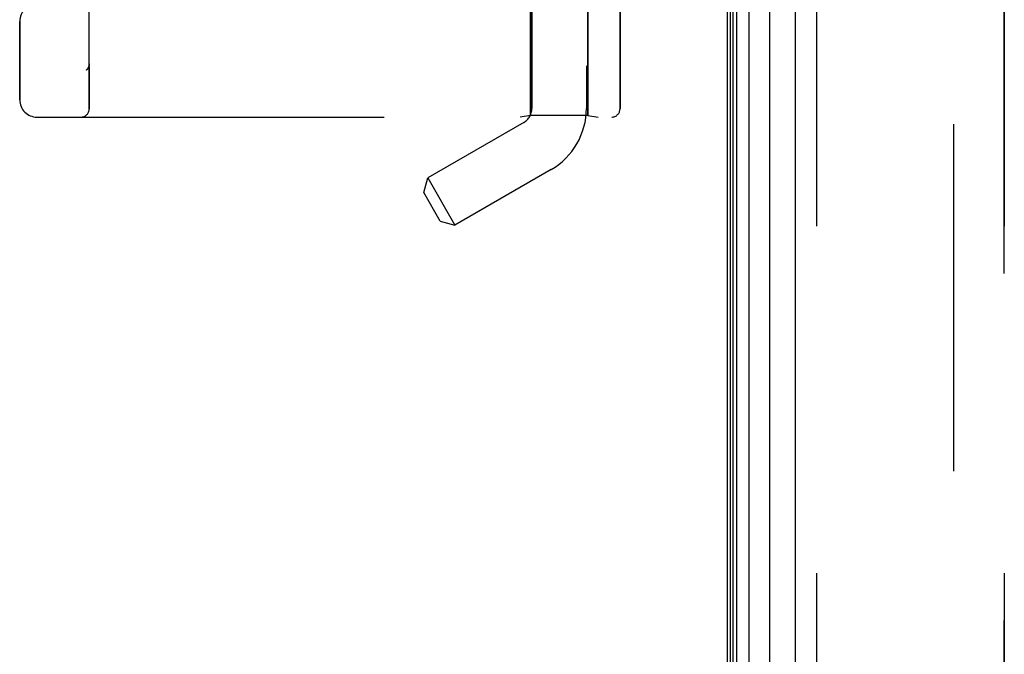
# Model space of a CAD drawing. Header units: inches. Extents: x 0 to 227, y 0 to 147.
# Tile 126 of 256: x 20.45 to 23.99, y 100 to 102.28. Entities that reach past the tile are written whole.
import ezdxf

# ---------------------------------------------------------------- set-up
doc = ezdxf.new("R2010")
doc.units = ezdxf.units.IN
doc.header["$LTSCALE"] = 12.466667
doc.header["$MEASUREMENT"] = 0
doc.linetypes.add('HIDDEN', pattern=[0.2, 0.1, -0.1])
doc.layers.get('0').update_dxf_attribs({"linetype": 'CONTINUOUS'})
for name, color, linetype in [('DEFAULT_2', 8, 'HIDDEN'), ('LEFTHAND_DOOR_ASSEMBLY', 7, 'CONTINUOUS'), ('RIGHTHAND_DOOR_ASSEMBLY', 7, 'CONTINUOUS')]:
    doc.layers.add(name, color=color, linetype=linetype)

msp = doc.modelspace()

# ---------------------------------------------------------------- linework, layer by layer
at = {"color": 3, "linetype": 'Continuous'}
msp.add_line((22.99, 108.0553), (22.99, 36.2633), dxfattribs=at)
at = {"layer": 'DEFAULT_2', "color": 8, "linetype": 'HIDDEN'}
msp.add_line((23.8025, 106.8937), (23.8025, 37.4249), dxfattribs=at)
at = {"layer": 'LEFTHAND_DOOR_ASSEMBLY', "color": 7, "linetype": 'Continuous'}
for p, q in [((23.0019, 36.512), (23.0019, 107.8066)), ((23.0107, 36.5096), (23.0107, 107.809)), ((23.0243, 36.5029), (23.0243, 107.8157)), ((23.0677, 107.8247), (23.0677, 36.4939)), ((23.1429, 36.5223), (23.1429, 107.7963))]:
    msp.add_line(p, q, dxfattribs=at)
at = {"layer": 'LEFTHAND_DOOR_ASSEMBLY', "color": 3, "linetype": 'Continuous'}
msp.add_line((23.235, 36.5443), (23.235, 107.7743), dxfattribs=at)
at = {"layer": 'LEFTHAND_DOOR_ASSEMBLY', "color": 8, "linetype": 'HIDDEN'}
for p, q in [((23.31, 107.7743), (23.31, 36.5443)), ((23.985, 36.5443), (23.985, 107.7743)), ((22.288, 104.8123), (22.288, 101.9643)), ((22.484, 104.6108), (22.484, 101.9643)), ((20.6985, 101.963), (20.6985, 104.6055)), ((22.283, 102.4843), (22.283, 101.9383)), ((22.489, 102.4843), (22.489, 101.9383)), ((22.6048, 102.4843), (22.6048, 101.963)), ((20.4485, 101.9955), (20.4485, 102.2768)), ((20.6882, 102.1017), (20.6884, 102.1019)), ((20.6985, 102.1243), (20.6985, 102.1241)), ((20.511, 101.933), (22.5748, 101.933)), ((22.283, 101.9383), (22.2455, 101.933)), ((22.489, 101.9383), (22.283, 101.9383)), ((22.489, 101.9383), (22.5265, 101.933)), ((22.259, 101.9141), (21.9139, 101.7148)), ((21.8996, 101.6615), (21.9139, 101.7148)), ((21.9139, 101.7148), (22.0119, 101.5451)), ((22.357, 101.7443), (22.0119, 101.5451)), ((21.9586, 101.5593), (21.8996, 101.6615)), ((21.9586, 101.5593), (22.0119, 101.5451))]:
    msp.add_line(p, q, dxfattribs=at)
for points in [[(20.6882, 102.1017), (20.6884, 102.1019), (20.6887, 102.1021), (20.6889, 102.1023), (20.6891, 102.1026), (20.6894, 102.1028), (20.6896, 102.103), (20.6898, 102.1032), (20.69, 102.1034), (20.6902, 102.1036), (20.6904, 102.1038), (20.6906, 102.1041), (20.6908, 102.1043), (20.691, 102.1045), (20.6912, 102.1047), (20.6914, 102.1049), (20.6916, 102.1052), (20.6918, 102.1054), (20.6919, 102.1056), (20.6921, 102.1058), (20.6923, 102.1061)], [(20.6965, 102.1136), (20.6963, 102.113), (20.696, 102.1124), (20.6958, 102.1118), (20.6955, 102.1113), (20.6952, 102.1107), (20.695, 102.1102), (20.6947, 102.1096), (20.6943, 102.1091), (20.694, 102.1086), (20.6937, 102.1081), (20.6934, 102.1075), (20.693, 102.107), (20.6927, 102.1066), (20.6923, 102.1061)], [(20.6985, 102.1241), (20.6985, 102.1237), (20.6985, 102.1231), (20.6985, 102.1225), (20.6984, 102.1219), (20.6984, 102.1213), (20.6983, 102.1207), (20.6982, 102.12), (20.6981, 102.1194), (20.698, 102.1188), (20.6979, 102.1182), (20.6978, 102.1176), (20.6976, 102.117), (20.6975, 102.1164), (20.6973, 102.1159), (20.6971, 102.1153), (20.6969, 102.1147), (20.6967, 102.1141), (20.6965, 102.1136)]]:
    msp.add_lwpolyline(points, dxfattribs=at)
for centre, radius, start, end in [((22.511, 100.0092), 2.7751, 90, 136.1116), ((20.511, 102.2768), 0.0625, 90, 180), ((20.511, 101.9955), 0.0625, 180, 270), ((20.6685, 101.963), 0.03, 270, 360), ((22.23, 101.9643), 0.058, 300, 360), ((22.23, 101.9643), 0.254, 300, 360), ((22.5748, 101.963), 0.03, 270, 360)]:
    msp.add_arc(centre, radius, start, end, dxfattribs=at)
at = {"layer": 'RIGHTHAND_DOOR_ASSEMBLY', "color": 8, "linetype": 'HIDDEN'}
for p, q in [((23.31, 107.7743), (23.31, 36.5443)), ((23.985, 107.7743), (23.985, 36.5443)), ((20.6985, 104.6055), (20.6985, 101.963)), ((22.283, 101.9383), (22.283, 102.4843)), ((22.489, 101.9383), (22.489, 102.4843)), ((22.6048, 101.963), (22.6048, 102.4843)), ((20.4485, 102.2768), (20.4485, 101.9955)), ((20.6882, 102.1017), (20.6884, 102.1019)), ((20.6985, 102.1241), (20.6985, 102.1243)), ((20.511, 101.933), (22.5748, 101.933)), ((22.283, 101.9383), (22.2455, 101.933)), ((22.489, 101.9383), (22.283, 101.9383)), ((22.489, 101.9383), (22.5265, 101.933))]:
    msp.add_line(p, q, dxfattribs=at)
for points in [[(20.6923, 102.1061), (20.6921, 102.1059), (20.692, 102.1056), (20.6918, 102.1054), (20.6916, 102.1052), (20.6914, 102.1049), (20.6912, 102.1047), (20.691, 102.1045), (20.6908, 102.1043), (20.6906, 102.1041), (20.6904, 102.1038), (20.6902, 102.1036), (20.69, 102.1034), (20.6898, 102.1032), (20.6896, 102.103), (20.6894, 102.1028), (20.6891, 102.1026), (20.6889, 102.1023), (20.6887, 102.1021), (20.6884, 102.1019), (20.6882, 102.1017)], [(20.6923, 102.1061), (20.6927, 102.1066), (20.693, 102.107), (20.6934, 102.1075), (20.6937, 102.108), (20.694, 102.1085), (20.6943, 102.1091), (20.6946, 102.1096), (20.6949, 102.1101), (20.6952, 102.1107), (20.6955, 102.1112), (20.6957, 102.1118), (20.696, 102.1123), (20.6962, 102.1129), (20.6965, 102.1134)], [(20.6965, 102.1134), (20.6967, 102.114), (20.6969, 102.1146), (20.6971, 102.1152), (20.6973, 102.1158), (20.6974, 102.1164), (20.6976, 102.117), (20.6977, 102.1176), (20.6979, 102.1182), (20.698, 102.1188), (20.6981, 102.1194), (20.6982, 102.12), (20.6983, 102.1206), (20.6984, 102.1212), (20.6984, 102.1219), (20.6985, 102.1225), (20.6985, 102.1231), (20.6985, 102.1237), (20.6985, 102.1241)]]:
    msp.add_lwpolyline(points, dxfattribs=at)
for centre, radius, start, end in [((22.511, 100.0092), 2.7751, 90, 136.1116), ((20.511, 102.2768), 0.0625, 90, 180), ((20.511, 101.9955), 0.0625, 180, 270), ((20.6685, 101.963), 0.03, 270, 360), ((22.5748, 101.963), 0.03, 270, 360)]:
    msp.add_arc(centre, radius, start, end, dxfattribs=at)

doc.saveas('drawing.dxf')
